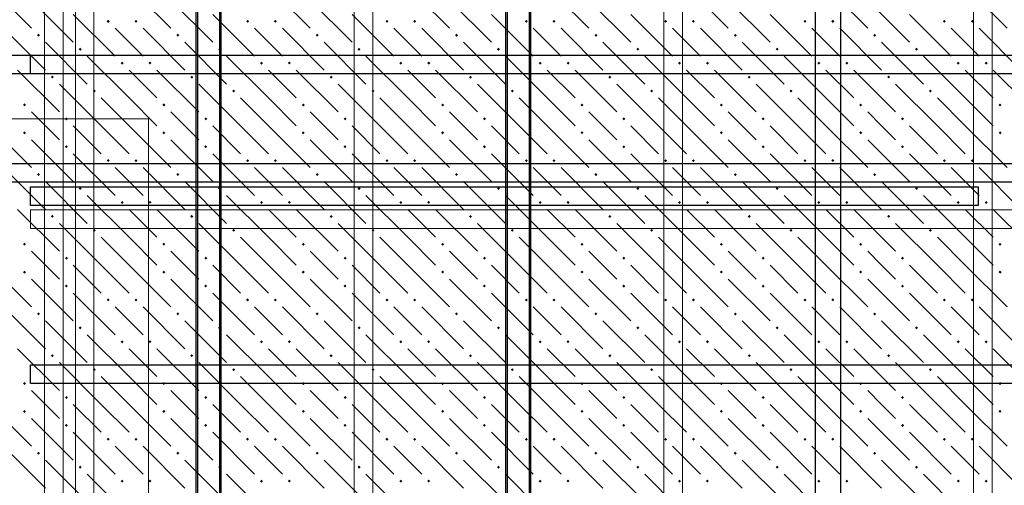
# Model space of a CAD drawing. Header units: millimetres. Extents: x 0 to 42000, y 0 to 29700.
# Tile 24 of 64: x 15308 to 19548, y 12635 to 14641. Entities that reach past the tile are written whole.
import ezdxf

# ---------------------------------------------------------------- set-up
doc = ezdxf.new("R2010")
doc.units = ezdxf.units.MM
for name, color, linetype, lineweight in [('Standard', 7, 'Continuous', 25), ('ДОП Верх по У', 7, 'Continuous', 18), ('ДОП Верх по Х', 7, 'Continuous', 18), ('ЖБ Перекрытие верхний уровень', 7, 'Continuous', 18), ('Обрамление П-обр. равн.', 7, 'Continuous', 25), ('Ребро вкладыша арматура S1', 7, 'Continuous', 25), ('Фоновоя арматура Х1', 7, 'Continuous', 25)]:
    doc.layers.add(name, color=color, linetype=linetype, lineweight=lineweight)

msp = doc.modelspace()

# ---------------------------------------------------------------- hatches: boundary and pattern name
at = {"layer": 'ЖБ Перекрытие верхний уровень', "linetype": 'Continuous', "lineweight": 18, "transparency": 33554687}
for points in [[(15682.8, 14633.5), (15689.3, 14640), (15695.8, 14633.5), (15689.3, 14627)], [(15802.8, 14633.5), (15809.3, 14640), (15815.8, 14633.5), (15809.3, 14627)], [(16282.8, 14633.5), (16289.3, 14640), (16295.8, 14633.5), (16289.3, 14627)], [(16402.8, 14633.5), (16409.3, 14640), (16415.8, 14633.5), (16409.3, 14627)], [(16882.8, 14633.5), (16889.3, 14640), (16895.8, 14633.5), (16889.3, 14627)], [(17002.8, 14633.5), (17009.3, 14640), (17015.8, 14633.5), (17009.3, 14627)], [(17482.8, 14633.5), (17489.3, 14640), (17495.8, 14633.5), (17489.3, 14627)], [(17602.8, 14633.5), (17609.3, 14640), (17615.8, 14633.5), (17609.3, 14627)], [(18082.8, 14633.5), (18089.3, 14640), (18095.8, 14633.5), (18089.3, 14627)], [(18202.8, 14633.5), (18209.3, 14640), (18215.8, 14633.5), (18209.3, 14627)], [(18682.8, 14633.5), (18689.3, 14640), (18695.8, 14633.5), (18689.3, 14627)], [(18802.8, 14633.5), (18809.3, 14640), (18815.8, 14633.5), (18809.3, 14627)], [(19282.8, 14633.5), (19289.3, 14640), (19295.8, 14633.5), (19289.3, 14627)], [(19402.8, 14633.5), (19409.3, 14640), (19415.8, 14633.5), (19409.3, 14627)], [(15382.8, 14573.5), (15389.3, 14580), (15395.8, 14573.5), (15389.3, 14567)], [(15982.8, 14573.5), (15989.3, 14580), (15995.8, 14573.5), (15989.3, 14567)], [(16582.8, 14573.5), (16589.3, 14580), (16595.8, 14573.5), (16589.3, 14567)], [(17182.8, 14573.5), (17189.3, 14580), (17195.8, 14573.5), (17189.3, 14567)], [(17782.8, 14573.5), (17789.3, 14580), (17795.8, 14573.5), (17789.3, 14567)], [(18382.8, 14573.5), (18389.3, 14580), (18395.8, 14573.5), (18389.3, 14567)], [(18982.8, 14573.5), (18989.3, 14580), (18995.8, 14573.5), (18989.3, 14567)], [(15562.8, 14513.5), (15569.3, 14520), (15575.8, 14513.5), (15569.3, 14507)], [(16162.8, 14513.5), (16169.3, 14520), (16175.8, 14513.5), (16169.3, 14507)], [(16762.8, 14513.5), (16769.3, 14520), (16775.8, 14513.5), (16769.3, 14507)], [(17362.8, 14513.5), (17369.3, 14520), (17375.8, 14513.5), (17369.3, 14507)], [(17962.8, 14513.5), (17969.3, 14520), (17975.8, 14513.5), (17969.3, 14507)], [(18562.8, 14513.5), (18569.3, 14520), (18575.8, 14513.5), (18569.3, 14507)], [(19162.8, 14513.5), (19169.3, 14520), (19175.8, 14513.5), (19169.3, 14507)], [(15742.8, 14453.5), (15749.3, 14460), (15755.8, 14453.5), (15749.3, 14447)], [(15862.8, 14453.5), (15869.3, 14460), (15875.8, 14453.5), (15869.3, 14447)], [(16342.8, 14453.5), (16349.3, 14460), (16355.8, 14453.5), (16349.3, 14447)], [(16462.8, 14453.5), (16469.3, 14460), (16475.8, 14453.5), (16469.3, 14447)], [(16942.8, 14453.5), (16949.3, 14460), (16955.8, 14453.5), (16949.3, 14447)], [(17062.8, 14453.5), (17069.3, 14460), (17075.8, 14453.5), (17069.3, 14447)], [(17542.8, 14453.5), (17549.3, 14460), (17555.8, 14453.5), (17549.3, 14447)], [(17662.8, 14453.5), (17669.3, 14460), (17675.8, 14453.5), (17669.3, 14447)], [(18142.8, 14453.5), (18149.3, 14460), (18155.8, 14453.5), (18149.3, 14447)], [(18262.8, 14453.5), (18269.3, 14460), (18275.8, 14453.5), (18269.3, 14447)], [(18742.8, 14453.5), (18749.3, 14460), (18755.8, 14453.5), (18749.3, 14447)], [(18862.8, 14453.5), (18869.3, 14460), (18875.8, 14453.5), (18869.3, 14447)], [(19342.8, 14453.5), (19349.3, 14460), (19355.8, 14453.5), (19349.3, 14447)], [(19462.8, 14453.5), (19469.3, 14460), (19475.8, 14453.5), (19469.3, 14447)], [(15442.8, 14393.5), (15449.3, 14400), (15455.8, 14393.5), (15449.3, 14387)], [(16042.8, 14393.5), (16049.3, 14400), (16055.8, 14393.5), (16049.3, 14387)], [(16642.8, 14393.5), (16649.3, 14400), (16655.8, 14393.5), (16649.3, 14387)], [(17242.8, 14393.5), (17249.3, 14400), (17255.8, 14393.5), (17249.3, 14387)], [(17842.8, 14393.5), (17849.3, 14400), (17855.8, 14393.5), (17849.3, 14387)], [(18442.8, 14393.5), (18449.3, 14400), (18455.8, 14393.5), (18449.3, 14387)], [(19042.8, 14393.5), (19049.3, 14400), (19055.8, 14393.5), (19049.3, 14387)], [(15622.8, 14333.5), (15629.3, 14340), (15635.8, 14333.5), (15629.3, 14327)], [(16222.8, 14333.5), (16229.3, 14340), (16235.8, 14333.5), (16229.3, 14327)], [(16822.8, 14333.5), (16829.3, 14340), (16835.8, 14333.5), (16829.3, 14327)], [(17422.8, 14333.5), (17429.3, 14340), (17435.8, 14333.5), (17429.3, 14327)], [(18022.8, 14333.5), (18029.3, 14340), (18035.8, 14333.5), (18029.3, 14327)], [(18622.8, 14333.5), (18629.3, 14340), (18635.8, 14333.5), (18629.3, 14327)], [(19222.8, 14333.5), (19229.3, 14340), (19235.8, 14333.5), (19229.3, 14327)], [(15322.8, 14273.5), (15329.3, 14280), (15335.8, 14273.5), (15329.3, 14267)], [(15922.8, 14273.5), (15929.3, 14280), (15935.8, 14273.5), (15929.3, 14267)], [(16522.8, 14273.5), (16529.3, 14280), (16535.8, 14273.5), (16529.3, 14267)], [(17122.8, 14273.5), (17129.3, 14280), (17135.8, 14273.5), (17129.3, 14267)], [(17722.8, 14273.5), (17729.3, 14280), (17735.8, 14273.5), (17729.3, 14267)], [(18322.8, 14273.5), (18329.3, 14280), (18335.8, 14273.5), (18329.3, 14267)], [(18922.8, 14273.5), (18929.3, 14280), (18935.8, 14273.5), (18929.3, 14267)], [(19522.8, 14273.5), (19529.3, 14280), (19535.8, 14273.5), (19529.3, 14267)], [(15502.8, 14213.5), (15509.3, 14220), (15515.8, 14213.5), (15509.3, 14207)], [(16102.8, 14213.5), (16109.3, 14220), (16115.8, 14213.5), (16109.3, 14207)], [(16702.8, 14213.5), (16709.3, 14220), (16715.8, 14213.5), (16709.3, 14207)], [(17302.8, 14213.5), (17309.3, 14220), (17315.8, 14213.5), (17309.3, 14207)], [(17902.8, 14213.5), (17909.3, 14220), (17915.8, 14213.5), (17909.3, 14207)], [(18502.8, 14213.5), (18509.3, 14220), (18515.8, 14213.5), (18509.3, 14207)], [(19102.8, 14213.5), (19109.3, 14220), (19115.8, 14213.5), (19109.3, 14207)], [(15322.8, 14153.5), (15329.3, 14160), (15335.8, 14153.5), (15329.3, 14147)], [(15922.8, 14153.5), (15929.3, 14160), (15935.8, 14153.5), (15929.3, 14147)], [(16522.8, 14153.5), (16529.3, 14160), (16535.8, 14153.5), (16529.3, 14147)], [(17122.8, 14153.5), (17129.3, 14160), (17135.8, 14153.5), (17129.3, 14147)], [(17722.8, 14153.5), (17729.3, 14160), (17735.8, 14153.5), (17729.3, 14147)], [(18322.8, 14153.5), (18329.3, 14160), (18335.8, 14153.5), (18329.3, 14147)], [(18922.8, 14153.5), (18929.3, 14160), (18935.8, 14153.5), (18929.3, 14147)], [(19522.8, 14153.5), (19529.3, 14160), (19535.8, 14153.5), (19529.3, 14147)], [(15502.8, 14093.5), (15509.3, 14100), (15515.8, 14093.5), (15509.3, 14087)], [(16102.8, 14093.5), (16109.3, 14100), (16115.8, 14093.5), (16109.3, 14087)], [(16702.8, 14093.5), (16709.3, 14100), (16715.8, 14093.5), (16709.3, 14087)], [(17302.8, 14093.5), (17309.3, 14100), (17315.8, 14093.5), (17309.3, 14087)], [(17902.8, 14093.5), (17909.3, 14100), (17915.8, 14093.5), (17909.3, 14087)], [(18502.8, 14093.5), (18509.3, 14100), (18515.8, 14093.5), (18509.3, 14087)], [(19102.8, 14093.5), (19109.3, 14100), (19115.8, 14093.5), (19109.3, 14087)], [(15682.8, 14033.5), (15689.3, 14040), (15695.8, 14033.5), (15689.3, 14027)], [(15802.8, 14033.5), (15809.3, 14040), (15815.8, 14033.5), (15809.3, 14027)], [(16282.8, 14033.5), (16289.3, 14040), (16295.8, 14033.5), (16289.3, 14027)], [(16402.8, 14033.5), (16409.3, 14040), (16415.8, 14033.5), (16409.3, 14027)], [(16882.8, 14033.5), (16889.3, 14040), (16895.8, 14033.5), (16889.3, 14027)], [(17002.8, 14033.5), (17009.3, 14040), (17015.8, 14033.5), (17009.3, 14027)], [(17482.8, 14033.5), (17489.3, 14040), (17495.8, 14033.5), (17489.3, 14027)], [(17602.8, 14033.5), (17609.3, 14040), (17615.8, 14033.5), (17609.3, 14027)], [(18082.8, 14033.5), (18089.3, 14040), (18095.8, 14033.5), (18089.3, 14027)], [(18202.8, 14033.5), (18209.3, 14040), (18215.8, 14033.5), (18209.3, 14027)], [(18682.8, 14033.5), (18689.3, 14040), (18695.8, 14033.5), (18689.3, 14027)], [(18802.8, 14033.5), (18809.3, 14040), (18815.8, 14033.5), (18809.3, 14027)], [(19282.8, 14033.5), (19289.3, 14040), (19295.8, 14033.5), (19289.3, 14027)], [(19402.8, 14033.5), (19409.3, 14040), (19415.8, 14033.5), (19409.3, 14027)], [(15382.8, 13973.5), (15389.3, 13980), (15395.8, 13973.5), (15389.3, 13967)], [(15982.8, 13973.5), (15989.3, 13980), (15995.8, 13973.5), (15989.3, 13967)], [(16582.8, 13973.5), (16589.3, 13980), (16595.8, 13973.5), (16589.3, 13967)], [(17182.8, 13973.5), (17189.3, 13980), (17195.8, 13973.5), (17189.3, 13967)], [(17782.8, 13973.5), (17789.3, 13980), (17795.8, 13973.5), (17789.3, 13967)], [(18382.8, 13973.5), (18389.3, 13980), (18395.8, 13973.5), (18389.3, 13967)], [(18982.8, 13973.5), (18989.3, 13980), (18995.8, 13973.5), (18989.3, 13967)], [(15562.8, 13913.5), (15569.3, 13920), (15575.8, 13913.5), (15569.3, 13907)], [(16162.8, 13913.5), (16169.3, 13920), (16175.8, 13913.5), (16169.3, 13907)], [(16762.8, 13913.5), (16769.3, 13920), (16775.8, 13913.5), (16769.3, 13907)], [(17362.8, 13913.5), (17369.3, 13920), (17375.8, 13913.5), (17369.3, 13907)], [(17962.8, 13913.5), (17969.3, 13920), (17975.8, 13913.5), (17969.3, 13907)], [(18562.8, 13913.5), (18569.3, 13920), (18575.8, 13913.5), (18569.3, 13907)], [(19162.8, 13913.5), (19169.3, 13920), (19175.8, 13913.5), (19169.3, 13907)], [(15742.8, 13853.5), (15749.3, 13860), (15755.8, 13853.5), (15749.3, 13847)], [(15862.8, 13853.5), (15869.3, 13860), (15875.8, 13853.5), (15869.3, 13847)], [(16342.8, 13853.5), (16349.3, 13860), (16355.8, 13853.5), (16349.3, 13847)], [(16462.8, 13853.5), (16469.3, 13860), (16475.8, 13853.5), (16469.3, 13847)], [(16942.8, 13853.5), (16949.3, 13860), (16955.8, 13853.5), (16949.3, 13847)], [(17062.8, 13853.5), (17069.3, 13860), (17075.8, 13853.5), (17069.3, 13847)], [(17542.8, 13853.5), (17549.3, 13860), (17555.8, 13853.5), (17549.3, 13847)], [(17662.8, 13853.5), (17669.3, 13860), (17675.8, 13853.5), (17669.3, 13847)], [(18142.8, 13853.5), (18149.3, 13860), (18155.8, 13853.5), (18149.3, 13847)], [(18262.8, 13853.5), (18269.3, 13860), (18275.8, 13853.5), (18269.3, 13847)], [(18742.8, 13853.5), (18749.3, 13860), (18755.8, 13853.5), (18749.3, 13847)], [(18862.8, 13853.5), (18869.3, 13860), (18875.8, 13853.5), (18869.3, 13847)], [(19342.8, 13853.5), (19349.3, 13860), (19355.8, 13853.5), (19349.3, 13847)], [(19462.8, 13853.5), (19469.3, 13860), (19475.8, 13853.5), (19469.3, 13847)], [(15442.8, 13793.5), (15449.3, 13800), (15455.8, 13793.5), (15449.3, 13787)], [(16042.8, 13793.5), (16049.3, 13800), (16055.8, 13793.5), (16049.3, 13787)], [(16642.8, 13793.5), (16649.3, 13800), (16655.8, 13793.5), (16649.3, 13787)], [(17242.8, 13793.5), (17249.3, 13800), (17255.8, 13793.5), (17249.3, 13787)], [(17842.8, 13793.5), (17849.3, 13800), (17855.8, 13793.5), (17849.3, 13787)], [(18442.8, 13793.5), (18449.3, 13800), (18455.8, 13793.5), (18449.3, 13787)], [(19042.8, 13793.5), (19049.3, 13800), (19055.8, 13793.5), (19049.3, 13787)], [(15622.8, 13733.5), (15629.3, 13740), (15635.8, 13733.5), (15629.3, 13727)], [(16222.8, 13733.5), (16229.3, 13740), (16235.8, 13733.5), (16229.3, 13727)], [(16822.8, 13733.5), (16829.3, 13740), (16835.8, 13733.5), (16829.3, 13727)], [(17422.8, 13733.5), (17429.3, 13740), (17435.8, 13733.5), (17429.3, 13727)], [(18022.8, 13733.5), (18029.3, 13740), (18035.8, 13733.5), (18029.3, 13727)], [(18622.8, 13733.5), (18629.3, 13740), (18635.8, 13733.5), (18629.3, 13727)], [(19222.8, 13733.5), (19229.3, 13740), (19235.8, 13733.5), (19229.3, 13727)], [(15322.8, 13673.5), (15329.3, 13680), (15335.8, 13673.5), (15329.3, 13667)], [(15922.8, 13673.5), (15929.3, 13680), (15935.8, 13673.5), (15929.3, 13667)], [(16522.8, 13673.5), (16529.3, 13680), (16535.8, 13673.5), (16529.3, 13667)], [(17122.8, 13673.5), (17129.3, 13680), (17135.8, 13673.5), (17129.3, 13667)], [(17722.8, 13673.5), (17729.3, 13680), (17735.8, 13673.5), (17729.3, 13667)], [(18322.8, 13673.5), (18329.3, 13680), (18335.8, 13673.5), (18329.3, 13667)], [(18922.8, 13673.5), (18929.3, 13680), (18935.8, 13673.5), (18929.3, 13667)], [(19522.8, 13673.5), (19529.3, 13680), (19535.8, 13673.5), (19529.3, 13667)], [(15502.8, 13613.5), (15509.3, 13620), (15515.8, 13613.5), (15509.3, 13607)], [(16102.8, 13613.5), (16109.3, 13620), (16115.8, 13613.5), (16109.3, 13607)], [(16702.8, 13613.5), (16709.3, 13620), (16715.8, 13613.5), (16709.3, 13607)], [(17302.8, 13613.5), (17309.3, 13620), (17315.8, 13613.5), (17309.3, 13607)], [(17902.8, 13613.5), (17909.3, 13620), (17915.8, 13613.5), (17909.3, 13607)], [(18502.8, 13613.5), (18509.3, 13620), (18515.8, 13613.5), (18509.3, 13607)], [(19102.8, 13613.5), (19109.3, 13620), (19115.8, 13613.5), (19109.3, 13607)], [(15322.8, 13553.5), (15329.3, 13560), (15335.8, 13553.5), (15329.3, 13547)], [(15922.8, 13553.5), (15929.3, 13560), (15935.8, 13553.5), (15929.3, 13547)], [(16522.8, 13553.5), (16529.3, 13560), (16535.8, 13553.5), (16529.3, 13547)], [(17122.8, 13553.5), (17129.3, 13560), (17135.8, 13553.5), (17129.3, 13547)], [(17722.8, 13553.5), (17729.3, 13560), (17735.8, 13553.5), (17729.3, 13547)], [(18322.8, 13553.5), (18329.3, 13560), (18335.8, 13553.5), (18329.3, 13547)], [(18922.8, 13553.5), (18929.3, 13560), (18935.8, 13553.5), (18929.3, 13547)], [(19522.8, 13553.5), (19529.3, 13560), (19535.8, 13553.5), (19529.3, 13547)], [(15502.8, 13493.5), (15509.3, 13500), (15515.8, 13493.5), (15509.3, 13487)], [(16102.8, 13493.5), (16109.3, 13500), (16115.8, 13493.5), (16109.3, 13487)], [(16702.8, 13493.5), (16709.3, 13500), (16715.8, 13493.5), (16709.3, 13487)], [(17302.8, 13493.5), (17309.3, 13500), (17315.8, 13493.5), (17309.3, 13487)], [(17902.8, 13493.5), (17909.3, 13500), (17915.8, 13493.5), (17909.3, 13487)], [(18502.8, 13493.5), (18509.3, 13500), (18515.8, 13493.5), (18509.3, 13487)], [(19102.8, 13493.5), (19109.3, 13500), (19115.8, 13493.5), (19109.3, 13487)], [(15682.8, 13433.5), (15689.3, 13440), (15695.8, 13433.5), (15689.3, 13427)], [(15802.8, 13433.5), (15809.3, 13440), (15815.8, 13433.5), (15809.3, 13427)], [(16282.8, 13433.5), (16289.3, 13440), (16295.8, 13433.5), (16289.3, 13427)], [(16402.8, 13433.5), (16409.3, 13440), (16415.8, 13433.5), (16409.3, 13427)], [(16882.8, 13433.5), (16889.3, 13440), (16895.8, 13433.5), (16889.3, 13427)], [(17002.8, 13433.5), (17009.3, 13440), (17015.8, 13433.5), (17009.3, 13427)], [(17482.8, 13433.5), (17489.3, 13440), (17495.8, 13433.5), (17489.3, 13427)], [(17602.8, 13433.5), (17609.3, 13440), (17615.8, 13433.5), (17609.3, 13427)], [(18082.8, 13433.5), (18089.3, 13440), (18095.8, 13433.5), (18089.3, 13427)], [(18202.8, 13433.5), (18209.3, 13440), (18215.8, 13433.5), (18209.3, 13427)], [(18682.8, 13433.5), (18689.3, 13440), (18695.8, 13433.5), (18689.3, 13427)], [(18802.8, 13433.5), (18809.3, 13440), (18815.8, 13433.5), (18809.3, 13427)], [(19282.8, 13433.5), (19289.3, 13440), (19295.8, 13433.5), (19289.3, 13427)], [(19402.8, 13433.5), (19409.3, 13440), (19415.8, 13433.5), (19409.3, 13427)], [(15382.8, 13373.5), (15389.3, 13380), (15395.8, 13373.5), (15389.3, 13367)], [(15982.8, 13373.5), (15989.3, 13380), (15995.8, 13373.5), (15989.3, 13367)], [(16582.8, 13373.5), (16589.3, 13380), (16595.8, 13373.5), (16589.3, 13367)], [(17182.8, 13373.5), (17189.3, 13380), (17195.8, 13373.5), (17189.3, 13367)], [(17782.8, 13373.5), (17789.3, 13380), (17795.8, 13373.5), (17789.3, 13367)], [(18382.8, 13373.5), (18389.3, 13380), (18395.8, 13373.5), (18389.3, 13367)], [(18982.8, 13373.5), (18989.3, 13380), (18995.8, 13373.5), (18989.3, 13367)], [(15562.8, 13313.5), (15569.3, 13320), (15575.8, 13313.5), (15569.3, 13307)], [(16162.8, 13313.5), (16169.3, 13320), (16175.8, 13313.5), (16169.3, 13307)], [(16762.8, 13313.5), (16769.3, 13320), (16775.8, 13313.5), (16769.3, 13307)], [(17362.8, 13313.5), (17369.3, 13320), (17375.8, 13313.5), (17369.3, 13307)], [(17962.8, 13313.5), (17969.3, 13320), (17975.8, 13313.5), (17969.3, 13307)], [(18562.8, 13313.5), (18569.3, 13320), (18575.8, 13313.5), (18569.3, 13307)], [(19162.8, 13313.5), (19169.3, 13320), (19175.8, 13313.5), (19169.3, 13307)], [(15742.8, 13253.5), (15749.3, 13260), (15755.8, 13253.5), (15749.3, 13247)], [(15862.8, 13253.5), (15869.3, 13260), (15875.8, 13253.5), (15869.3, 13247)], [(16342.8, 13253.5), (16349.3, 13260), (16355.8, 13253.5), (16349.3, 13247)], [(16462.8, 13253.5), (16469.3, 13260), (16475.8, 13253.5), (16469.3, 13247)], [(16942.8, 13253.5), (16949.3, 13260), (16955.8, 13253.5), (16949.3, 13247)], [(17062.8, 13253.5), (17069.3, 13260), (17075.8, 13253.5), (17069.3, 13247)], [(17542.8, 13253.5), (17549.3, 13260), (17555.8, 13253.5), (17549.3, 13247)], [(17662.8, 13253.5), (17669.3, 13260), (17675.8, 13253.5), (17669.3, 13247)], [(18142.8, 13253.5), (18149.3, 13260), (18155.8, 13253.5), (18149.3, 13247)], [(18262.8, 13253.5), (18269.3, 13260), (18275.8, 13253.5), (18269.3, 13247)], [(18742.8, 13253.5), (18749.3, 13260), (18755.8, 13253.5), (18749.3, 13247)], [(18862.8, 13253.5), (18869.3, 13260), (18875.8, 13253.5), (18869.3, 13247)], [(19342.8, 13253.5), (19349.3, 13260), (19355.8, 13253.5), (19349.3, 13247)], [(19462.8, 13253.5), (19469.3, 13260), (19475.8, 13253.5), (19469.3, 13247)], [(15442.8, 13193.5), (15449.3, 13200), (15455.8, 13193.5), (15449.3, 13187)], [(16042.8, 13193.5), (16049.3, 13200), (16055.8, 13193.5), (16049.3, 13187)], [(16642.8, 13193.5), (16649.3, 13200), (16655.8, 13193.5), (16649.3, 13187)], [(17242.8, 13193.5), (17249.3, 13200), (17255.8, 13193.5), (17249.3, 13187)], [(17842.8, 13193.5), (17849.3, 13200), (17855.8, 13193.5), (17849.3, 13187)], [(18442.8, 13193.5), (18449.3, 13200), (18455.8, 13193.5), (18449.3, 13187)], [(19042.8, 13193.5), (19049.3, 13200), (19055.8, 13193.5), (19049.3, 13187)], [(15622.8, 13133.5), (15629.3, 13140), (15635.8, 13133.5), (15629.3, 13127)], [(16222.8, 13133.5), (16229.3, 13140), (16235.8, 13133.5), (16229.3, 13127)], [(16822.8, 13133.5), (16829.3, 13140), (16835.8, 13133.5), (16829.3, 13127)], [(17422.8, 13133.5), (17429.3, 13140), (17435.8, 13133.5), (17429.3, 13127)], [(18022.8, 13133.5), (18029.3, 13140), (18035.8, 13133.5), (18029.3, 13127)], [(18622.8, 13133.5), (18629.3, 13140), (18635.8, 13133.5), (18629.3, 13127)], [(19222.8, 13133.5), (19229.3, 13140), (19235.8, 13133.5), (19229.3, 13127)], [(15322.8, 13073.5), (15329.3, 13080), (15335.8, 13073.5), (15329.3, 13067)], [(15922.8, 13073.5), (15929.3, 13080), (15935.8, 13073.5), (15929.3, 13067)], [(16522.8, 13073.5), (16529.3, 13080), (16535.8, 13073.5), (16529.3, 13067)], [(17122.8, 13073.5), (17129.3, 13080), (17135.8, 13073.5), (17129.3, 13067)], [(17722.8, 13073.5), (17729.3, 13080), (17735.8, 13073.5), (17729.3, 13067)], [(18322.8, 13073.5), (18329.3, 13080), (18335.8, 13073.5), (18329.3, 13067)], [(18922.8, 13073.5), (18929.3, 13080), (18935.8, 13073.5), (18929.3, 13067)], [(19522.8, 13073.5), (19529.3, 13080), (19535.8, 13073.5), (19529.3, 13067)], [(15502.8, 13013.5), (15509.3, 13020), (15515.8, 13013.5), (15509.3, 13007)], [(16102.8, 13013.5), (16109.3, 13020), (16115.8, 13013.5), (16109.3, 13007)], [(16702.8, 13013.5), (16709.3, 13020), (16715.8, 13013.5), (16709.3, 13007)], [(17302.8, 13013.5), (17309.3, 13020), (17315.8, 13013.5), (17309.3, 13007)], [(17902.8, 13013.5), (17909.3, 13020), (17915.8, 13013.5), (17909.3, 13007)], [(18502.8, 13013.5), (18509.3, 13020), (18515.8, 13013.5), (18509.3, 13007)], [(19102.8, 13013.5), (19109.3, 13020), (19115.8, 13013.5), (19109.3, 13007)], [(15322.8, 12953.5), (15329.3, 12960), (15335.8, 12953.5), (15329.3, 12947)], [(15922.8, 12953.5), (15929.3, 12960), (15935.8, 12953.5), (15929.3, 12947)], [(16522.8, 12953.5), (16529.3, 12960), (16535.8, 12953.5), (16529.3, 12947)], [(17122.8, 12953.5), (17129.3, 12960), (17135.8, 12953.5), (17129.3, 12947)], [(17722.8, 12953.5), (17729.3, 12960), (17735.8, 12953.5), (17729.3, 12947)], [(18322.8, 12953.5), (18329.3, 12960), (18335.8, 12953.5), (18329.3, 12947)], [(18922.8, 12953.5), (18929.3, 12960), (18935.8, 12953.5), (18929.3, 12947)], [(19522.8, 12953.5), (19529.3, 12960), (19535.8, 12953.5), (19529.3, 12947)], [(15502.8, 12893.5), (15509.3, 12900), (15515.8, 12893.5), (15509.3, 12887)], [(16102.8, 12893.5), (16109.3, 12900), (16115.8, 12893.5), (16109.3, 12887)], [(16702.8, 12893.5), (16709.3, 12900), (16715.8, 12893.5), (16709.3, 12887)], [(17302.8, 12893.5), (17309.3, 12900), (17315.8, 12893.5), (17309.3, 12887)], [(17902.8, 12893.5), (17909.3, 12900), (17915.8, 12893.5), (17909.3, 12887)], [(18502.8, 12893.5), (18509.3, 12900), (18515.8, 12893.5), (18509.3, 12887)], [(19102.8, 12893.5), (19109.3, 12900), (19115.8, 12893.5), (19109.3, 12887)], [(15682.8, 12833.5), (15689.3, 12840), (15695.8, 12833.5), (15689.3, 12827)], [(15802.8, 12833.5), (15809.3, 12840), (15815.8, 12833.5), (15809.3, 12827)], [(16282.8, 12833.5), (16289.3, 12840), (16295.8, 12833.5), (16289.3, 12827)], [(16402.8, 12833.5), (16409.3, 12840), (16415.8, 12833.5), (16409.3, 12827)], [(16882.8, 12833.5), (16889.3, 12840), (16895.8, 12833.5), (16889.3, 12827)], [(17002.8, 12833.5), (17009.3, 12840), (17015.8, 12833.5), (17009.3, 12827)], [(17482.8, 12833.5), (17489.3, 12840), (17495.8, 12833.5), (17489.3, 12827)], [(17602.8, 12833.5), (17609.3, 12840), (17615.8, 12833.5), (17609.3, 12827)], [(18082.8, 12833.5), (18089.3, 12840), (18095.8, 12833.5), (18089.3, 12827)], [(18202.8, 12833.5), (18209.3, 12840), (18215.8, 12833.5), (18209.3, 12827)], [(18682.8, 12833.5), (18689.3, 12840), (18695.8, 12833.5), (18689.3, 12827)], [(18802.8, 12833.5), (18809.3, 12840), (18815.8, 12833.5), (18809.3, 12827)], [(19282.8, 12833.5), (19289.3, 12840), (19295.8, 12833.5), (19289.3, 12827)], [(19402.8, 12833.5), (19409.3, 12840), (19415.8, 12833.5), (19409.3, 12827)], [(15382.8, 12773.5), (15389.3, 12780), (15395.8, 12773.5), (15389.3, 12767)], [(15982.8, 12773.5), (15989.3, 12780), (15995.8, 12773.5), (15989.3, 12767)], [(16582.8, 12773.5), (16589.3, 12780), (16595.8, 12773.5), (16589.3, 12767)], [(17182.8, 12773.5), (17189.3, 12780), (17195.8, 12773.5), (17189.3, 12767)], [(17782.8, 12773.5), (17789.3, 12780), (17795.8, 12773.5), (17789.3, 12767)], [(18382.8, 12773.5), (18389.3, 12780), (18395.8, 12773.5), (18389.3, 12767)], [(18982.8, 12773.5), (18989.3, 12780), (18995.8, 12773.5), (18989.3, 12767)], [(15562.8, 12713.5), (15569.3, 12720), (15575.8, 12713.5), (15569.3, 12707)], [(16162.8, 12713.5), (16169.3, 12720), (16175.8, 12713.5), (16169.3, 12707)], [(16762.8, 12713.5), (16769.3, 12720), (16775.8, 12713.5), (16769.3, 12707)], [(17362.8, 12713.5), (17369.3, 12720), (17375.8, 12713.5), (17369.3, 12707)], [(17962.8, 12713.5), (17969.3, 12720), (17975.8, 12713.5), (17969.3, 12707)], [(18562.8, 12713.5), (18569.3, 12720), (18575.8, 12713.5), (18569.3, 12707)], [(19162.8, 12713.5), (19169.3, 12720), (19175.8, 12713.5), (19169.3, 12707)], [(15742.8, 12653.5), (15749.3, 12660), (15755.8, 12653.5), (15749.3, 12647)], [(15862.8, 12653.5), (15869.3, 12660), (15875.8, 12653.5), (15869.3, 12647)], [(16342.8, 12653.5), (16349.3, 12660), (16355.8, 12653.5), (16349.3, 12647)], [(16462.8, 12653.5), (16469.3, 12660), (16475.8, 12653.5), (16469.3, 12647)], [(16942.8, 12653.5), (16949.3, 12660), (16955.8, 12653.5), (16949.3, 12647)], [(17062.8, 12653.5), (17069.3, 12660), (17075.8, 12653.5), (17069.3, 12647)], [(17542.8, 12653.5), (17549.3, 12660), (17555.8, 12653.5), (17549.3, 12647)], [(17662.8, 12653.5), (17669.3, 12660), (17675.8, 12653.5), (17669.3, 12647)], [(18142.8, 12653.5), (18149.3, 12660), (18155.8, 12653.5), (18149.3, 12647)], [(18262.8, 12653.5), (18269.3, 12660), (18275.8, 12653.5), (18269.3, 12647)], [(18742.8, 12653.5), (18749.3, 12660), (18755.8, 12653.5), (18749.3, 12647)], [(18862.8, 12653.5), (18869.3, 12660), (18875.8, 12653.5), (18869.3, 12647)], [(19342.8, 12653.5), (19349.3, 12660), (19355.8, 12653.5), (19349.3, 12647)], [(19462.8, 12653.5), (19469.3, 12660), (19475.8, 12653.5), (19469.3, 12647)]]:
    msp.add_hatch(color=7, dxfattribs=at).paths.add_polyline_path(points, flags=16)

# ---------------------------------------------------------------- linework, layer by layer
at = {"color": 7, "linetype": 'Continuous', "lineweight": 25, "transparency": 33554687}
for points in [[(16168.2, 26793.3), (16168.2, 11914.3), (16074.9, 11914.3), (16074.9, 26793.3), (16168.2, 26793.3)], [(17501.6, 26793.3), (17501.6, 11914.3), (17408.2, 11914.3), (17408.2, 26793.3), (17501.6, 26793.3)]]:
    msp.add_lwpolyline(points, dxfattribs=at)
at = {"layer": 'Standard', "color": 7, "linetype": 'Continuous', "lineweight": 13, "transparency": 33554687}
msp.add_lwpolyline([(15021.6, 14214.3), (15863.3, 14214.3), (15863.3, 10681), (13795.6, 10681)], dxfattribs=at)
at = {"layer": 'ДОП Верх по У', "color": 7, "linetype": 'Continuous', "lineweight": 25, "transparency": 33554687}
for points in [[(16174.9, 23381), (16174.9, 11460.1), (16068.2, 11460.1), (16068.2, 23381), (16174.9, 23381)], [(17508.2, 23381), (17508.2, 11460.1), (17401.6, 11460.1), (17401.6, 23381), (17508.2, 23381)], [(18841.6, 23381), (18841.6, 11460.1), (18734.9, 11460.1), (18734.9, 23381), (18841.6, 23381)]]:
    msp.add_lwpolyline(points, dxfattribs=at)
at = {"layer": 'ДОП Верх по Х', "color": 7, "linetype": 'Continuous', "lineweight": 25, "transparency": 33554687}
for points in [[(22561.6, 14407.7), (15354.9, 14407.7), (15354.9, 14487.7), (22561.6, 14487.7), (22561.6, 14407.7)], [(22561.6, 13074.4), (15354.9, 13074.4), (15354.9, 13154.3), (22561.6, 13154.3), (22561.6, 13074.4)]]:
    msp.add_lwpolyline(points, dxfattribs=at)
at = {"layer": 'ЖБ Перекрытие верхний уровень', "color": 9, "linetype": 'Continuous', "lineweight": 18, "true_color": 0xc7c7c7, "transparency": 33554687}
for p, q in [((15779.3, 14783.5), (15959.3, 14603.5)), ((16379.3, 14783.5), (16559.3, 14603.5)), ((16979.3, 14783.5), (17159.3, 14603.5)), ((17579.3, 14783.5), (17759.3, 14603.5)), ((18179.3, 14783.5), (18359.3, 14603.5)), ((18779.3, 14783.5), (18959.3, 14603.5)), ((19379.3, 14783.5), (19559.3, 14603.5)), ((15359.3, 14723.5), (15539.3, 14543.5)), ((15959.3, 14723.5), (16139.3, 14543.5)), ((16559.3, 14723.5), (16739.3, 14543.5)), ((17159.3, 14723.5), (17339.3, 14543.5)), ((17759.3, 14723.5), (17939.3, 14543.5)), ((18359.3, 14723.5), (18539.3, 14543.5)), ((18959.3, 14723.5), (19139.3, 14543.5)), ((15539.3, 14663.5), (15719.3, 14483.5)), ((16139.3, 14663.5), (16319.3, 14483.5)), ((16739.3, 14663.5), (16919.3, 14483.5)), ((17339.3, 14663.5), (17519.3, 14483.5)), ((17939.3, 14663.5), (18119.3, 14483.5)), ((18539.3, 14663.5), (18719.3, 14483.5)), ((19139.3, 14663.5), (19319.3, 14483.5)), ((15239.3, 14603.5), (15419.3, 14423.5)), ((15779.3, 14543.5), (15719.3, 14603.5)), ((15839.3, 14603.5), (16019.3, 14423.5)), ((16379.3, 14543.5), (16319.3, 14603.5)), ((16439.3, 14603.5), (16619.3, 14423.5)), ((16979.3, 14543.5), (16919.3, 14603.5)), ((17039.3, 14603.5), (17219.3, 14423.5)), ((17579.3, 14543.5), (17519.3, 14603.5)), ((17639.3, 14603.5), (17819.3, 14423.5)), ((18179.3, 14543.5), (18119.3, 14603.5)), ((18239.3, 14603.5), (18419.3, 14423.5)), ((18779.3, 14543.5), (18719.3, 14603.5)), ((18839.3, 14603.5), (19019.3, 14423.5)), ((19379.3, 14543.5), (19319.3, 14603.5)), ((19439.3, 14603.5), (19619.3, 14423.5)), ((15419.3, 14543.5), (15599.3, 14363.5)), ((15839.3, 14483.5), (15779.3, 14543.5)), ((16019.3, 14543.5), (16199.3, 14363.5)), ((16439.3, 14483.5), (16379.3, 14543.5)), ((16619.3, 14543.5), (16799.3, 14363.5)), ((17039.3, 14483.5), (16979.3, 14543.5)), ((17219.3, 14543.5), (17399.3, 14363.5)), ((17639.3, 14483.5), (17579.3, 14543.5)), ((17819.3, 14543.5), (17999.3, 14363.5)), ((18239.3, 14483.5), (18179.3, 14543.5)), ((18419.3, 14543.5), (18599.3, 14363.5)), ((18839.3, 14483.5), (18779.3, 14543.5)), ((19019.3, 14543.5), (19199.3, 14363.5)), ((19439.3, 14483.5), (19379.3, 14543.5)), ((15779.3, 14303.5), (15599.3, 14483.5)), ((16379.3, 14303.5), (16199.3, 14483.5)), ((16979.3, 14303.5), (16799.3, 14483.5)), ((17579.3, 14303.5), (17399.3, 14483.5)), ((18179.3, 14303.5), (17999.3, 14483.5)), ((18779.3, 14303.5), (18599.3, 14483.5)), ((19379.3, 14303.5), (19199.3, 14483.5)), ((15299.3, 14423.5), (15479.3, 14243.5)), ((15779.3, 14423.5), (15899.3, 14303.5)), ((15899.3, 14423.5), (16079.3, 14243.5)), ((16379.3, 14423.5), (16499.3, 14303.5)), ((16499.3, 14423.5), (16679.3, 14243.5)), ((16979.3, 14423.5), (17099.3, 14303.5)), ((17099.3, 14423.5), (17279.3, 14243.5)), ((17579.3, 14423.5), (17699.3, 14303.5)), ((17699.3, 14423.5), (17879.3, 14243.5)), ((18179.3, 14423.5), (18299.3, 14303.5)), ((18299.3, 14423.5), (18479.3, 14243.5)), ((18779.3, 14423.5), (18899.3, 14303.5)), ((18899.3, 14423.5), (19079.3, 14243.5)), ((19379.3, 14423.5), (19499.3, 14303.5)), ((19499.3, 14423.5), (19679.3, 14243.5)), ((15659.3, 14183.5), (15479.3, 14363.5)), ((16259.3, 14183.5), (16079.3, 14363.5)), ((16859.3, 14183.5), (16679.3, 14363.5)), ((17459.3, 14183.5), (17279.3, 14363.5)), ((18059.3, 14183.5), (17879.3, 14363.5)), ((18659.3, 14183.5), (18479.3, 14363.5)), ((19259.3, 14183.5), (19079.3, 14363.5)), ((15659.3, 14303.5), (15779.3, 14183.5)), ((15779.3, 14303.5), (15899.3, 14183.5)), ((16259.3, 14303.5), (16379.3, 14183.5)), ((16379.3, 14303.5), (16499.3, 14183.5)), ((16859.3, 14303.5), (16979.3, 14183.5)), ((16979.3, 14303.5), (17099.3, 14183.5)), ((17459.3, 14303.5), (17579.3, 14183.5)), ((17579.3, 14303.5), (17699.3, 14183.5)), ((18059.3, 14303.5), (18179.3, 14183.5)), ((18179.3, 14303.5), (18299.3, 14183.5)), ((18659.3, 14303.5), (18779.3, 14183.5)), ((18779.3, 14303.5), (18899.3, 14183.5)), ((19259.3, 14303.5), (19379.3, 14183.5)), ((19379.3, 14303.5), (19499.3, 14183.5)), ((15419.3, 14183.5), (15359.3, 14243.5)), ((16019.3, 14183.5), (15959.3, 14243.5)), ((16619.3, 14183.5), (16559.3, 14243.5)), ((17219.3, 14183.5), (17159.3, 14243.5)), ((17819.3, 14183.5), (17759.3, 14243.5)), ((18419.3, 14183.5), (18359.3, 14243.5)), ((19019.3, 14183.5), (18959.3, 14243.5)), ((15179.3, 14183.5), (15359.3, 14003.5)), ((15479.3, 14123.5), (15419.3, 14183.5)), ((15539.3, 14183.5), (15659.3, 14063.5)), ((15659.3, 14183.5), (15779.3, 14063.5)), ((15779.3, 14183.5), (15959.3, 14003.5)), ((16079.3, 14123.5), (16019.3, 14183.5)), ((16139.3, 14183.5), (16259.3, 14063.5)), ((16259.3, 14183.5), (16379.3, 14063.5)), ((16379.3, 14183.5), (16559.3, 14003.5)), ((16679.3, 14123.5), (16619.3, 14183.5)), ((16739.3, 14183.5), (16859.3, 14063.5)), ((16859.3, 14183.5), (16979.3, 14063.5)), ((16979.3, 14183.5), (17159.3, 14003.5)), ((17279.3, 14123.5), (17219.3, 14183.5)), ((17339.3, 14183.5), (17459.3, 14063.5)), ((17459.3, 14183.5), (17579.3, 14063.5)), ((17579.3, 14183.5), (17759.3, 14003.5)), ((17879.3, 14123.5), (17819.3, 14183.5)), ((17939.3, 14183.5), (18059.3, 14063.5)), ((18059.3, 14183.5), (18179.3, 14063.5)), ((18179.3, 14183.5), (18359.3, 14003.5)), ((18479.3, 14123.5), (18419.3, 14183.5)), ((18539.3, 14183.5), (18659.3, 14063.5)), ((18659.3, 14183.5), (18779.3, 14063.5)), ((18779.3, 14183.5), (18959.3, 14003.5)), ((19079.3, 14123.5), (19019.3, 14183.5)), ((19139.3, 14183.5), (19259.3, 14063.5)), ((19259.3, 14183.5), (19379.3, 14063.5)), ((19379.3, 14183.5), (19559.3, 14003.5)), ((15359.3, 14123.5), (15539.3, 13943.5)), ((15959.3, 14123.5), (16139.3, 13943.5)), ((16559.3, 14123.5), (16739.3, 13943.5)), ((17159.3, 14123.5), (17339.3, 13943.5)), ((17759.3, 14123.5), (17939.3, 13943.5)), ((18359.3, 14123.5), (18539.3, 13943.5)), ((18959.3, 14123.5), (19139.3, 13943.5)), ((15539.3, 14063.5), (15719.3, 13883.5)), ((16139.3, 14063.5), (16319.3, 13883.5)), ((16739.3, 14063.5), (16919.3, 13883.5)), ((17339.3, 14063.5), (17519.3, 13883.5)), ((17939.3, 14063.5), (18119.3, 13883.5)), ((18539.3, 14063.5), (18719.3, 13883.5)), ((19139.3, 14063.5), (19319.3, 13883.5)), ((15239.3, 14003.5), (15419.3, 13823.5)), ((15779.3, 13943.5), (15719.3, 14003.5)), ((15839.3, 14003.5), (16019.3, 13823.5)), ((16379.3, 13943.5), (16319.3, 14003.5)), ((16439.3, 14003.5), (16619.3, 13823.5)), ((16979.3, 13943.5), (16919.3, 14003.5)), ((17039.3, 14003.5), (17219.3, 13823.5)), ((17579.3, 13943.5), (17519.3, 14003.5)), ((17639.3, 14003.5), (17819.3, 13823.5)), ((18179.3, 13943.5), (18119.3, 14003.5)), ((18239.3, 14003.5), (18419.3, 13823.5)), ((18779.3, 13943.5), (18719.3, 14003.5)), ((18839.3, 14003.5), (19019.3, 13823.5)), ((19379.3, 13943.5), (19319.3, 14003.5)), ((19439.3, 14003.5), (19619.3, 13823.5)), ((15419.3, 13943.5), (15599.3, 13763.5)), ((15839.3, 13883.5), (15779.3, 13943.5)), ((16019.3, 13943.5), (16199.3, 13763.5)), ((16439.3, 13883.5), (16379.3, 13943.5)), ((16619.3, 13943.5), (16799.3, 13763.5)), ((17039.3, 13883.5), (16979.3, 13943.5)), ((17219.3, 13943.5), (17399.3, 13763.5)), ((17639.3, 13883.5), (17579.3, 13943.5)), ((17819.3, 13943.5), (17999.3, 13763.5)), ((18239.3, 13883.5), (18179.3, 13943.5)), ((18419.3, 13943.5), (18599.3, 13763.5)), ((18839.3, 13883.5), (18779.3, 13943.5)), ((19019.3, 13943.5), (19199.3, 13763.5)), ((19439.3, 13883.5), (19379.3, 13943.5)), ((15779.3, 13703.5), (15599.3, 13883.5)), ((16379.3, 13703.5), (16199.3, 13883.5)), ((16979.3, 13703.5), (16799.3, 13883.5)), ((17579.3, 13703.5), (17399.3, 13883.5)), ((18179.3, 13703.5), (17999.3, 13883.5)), ((18779.3, 13703.5), (18599.3, 13883.5)), ((19379.3, 13703.5), (19199.3, 13883.5)), ((15299.3, 13823.5), (15479.3, 13643.5)), ((15779.3, 13823.5), (15899.3, 13703.5)), ((15899.3, 13823.5), (16079.3, 13643.5)), ((16379.3, 13823.5), (16499.3, 13703.5)), ((16499.3, 13823.5), (16679.3, 13643.5)), ((16979.3, 13823.5), (17099.3, 13703.5)), ((17099.3, 13823.5), (17279.3, 13643.5)), ((17579.3, 13823.5), (17699.3, 13703.5)), ((17699.3, 13823.5), (17879.3, 13643.5)), ((18179.3, 13823.5), (18299.3, 13703.5)), ((18299.3, 13823.5), (18479.3, 13643.5)), ((18779.3, 13823.5), (18899.3, 13703.5)), ((18899.3, 13823.5), (19079.3, 13643.5)), ((19379.3, 13823.5), (19499.3, 13703.5)), ((19499.3, 13823.5), (19679.3, 13643.5)), ((15659.3, 13583.5), (15479.3, 13763.5)), ((16259.3, 13583.5), (16079.3, 13763.5)), ((16859.3, 13583.5), (16679.3, 13763.5)), ((17459.3, 13583.5), (17279.3, 13763.5)), ((18059.3, 13583.5), (17879.3, 13763.5)), ((18659.3, 13583.5), (18479.3, 13763.5)), ((19259.3, 13583.5), (19079.3, 13763.5)), ((15659.3, 13703.5), (15779.3, 13583.5)), ((15779.3, 13703.5), (15899.3, 13583.5)), ((16259.3, 13703.5), (16379.3, 13583.5)), ((16379.3, 13703.5), (16499.3, 13583.5)), ((16859.3, 13703.5), (16979.3, 13583.5)), ((16979.3, 13703.5), (17099.3, 13583.5)), ((17459.3, 13703.5), (17579.3, 13583.5)), ((17579.3, 13703.5), (17699.3, 13583.5)), ((18059.3, 13703.5), (18179.3, 13583.5)), ((18179.3, 13703.5), (18299.3, 13583.5)), ((18659.3, 13703.5), (18779.3, 13583.5)), ((18779.3, 13703.5), (18899.3, 13583.5)), ((19259.3, 13703.5), (19379.3, 13583.5)), ((19379.3, 13703.5), (19499.3, 13583.5)), ((15419.3, 13583.5), (15359.3, 13643.5)), ((16019.3, 13583.5), (15959.3, 13643.5)), ((16619.3, 13583.5), (16559.3, 13643.5)), ((17219.3, 13583.5), (17159.3, 13643.5)), ((17819.3, 13583.5), (17759.3, 13643.5)), ((18419.3, 13583.5), (18359.3, 13643.5)), ((19019.3, 13583.5), (18959.3, 13643.5)), ((15188.2, 13574.6), (15359.3, 13403.5)), ((15479.3, 13523.5), (15419.3, 13583.5)), ((15539.3, 13583.5), (15659.3, 13463.5)), ((15659.3, 13583.5), (15779.3, 13463.5)), ((15779.3, 13583.5), (15959.3, 13403.5)), ((16079.3, 13523.5), (16019.3, 13583.5)), ((16139.3, 13583.5), (16259.3, 13463.5)), ((16259.3, 13583.5), (16379.3, 13463.5)), ((16379.3, 13583.5), (16559.3, 13403.5)), ((16679.3, 13523.5), (16619.3, 13583.5)), ((16739.3, 13583.5), (16859.3, 13463.5)), ((16859.3, 13583.5), (16979.3, 13463.5)), ((16979.3, 13583.5), (17159.3, 13403.5)), ((17279.3, 13523.5), (17219.3, 13583.5)), ((17339.3, 13583.5), (17459.3, 13463.5)), ((17459.3, 13583.5), (17579.3, 13463.5)), ((17579.3, 13583.5), (17759.3, 13403.5)), ((17879.3, 13523.5), (17819.3, 13583.5)), ((17939.3, 13583.5), (18059.3, 13463.5)), ((18059.3, 13583.5), (18179.3, 13463.5)), ((18179.3, 13583.5), (18359.3, 13403.5)), ((18479.3, 13523.5), (18419.3, 13583.5)), ((18539.3, 13583.5), (18659.3, 13463.5)), ((18659.3, 13583.5), (18779.3, 13463.5)), ((18779.3, 13583.5), (18959.3, 13403.5)), ((19079.3, 13523.5), (19019.3, 13583.5)), ((19139.3, 13583.5), (19259.3, 13463.5)), ((19259.3, 13583.5), (19379.3, 13463.5)), ((19379.3, 13583.5), (19559.3, 13403.5)), ((15359.3, 13523.5), (15539.3, 13343.5)), ((15959.3, 13523.5), (16139.3, 13343.5)), ((16559.3, 13523.5), (16739.3, 13343.5)), ((17159.3, 13523.5), (17339.3, 13343.5)), ((17759.3, 13523.5), (17939.3, 13343.5)), ((18359.3, 13523.5), (18539.3, 13343.5)), ((18959.3, 13523.5), (19139.3, 13343.5)), ((15539.3, 13463.5), (15719.3, 13283.5)), ((16139.3, 13463.5), (16319.3, 13283.5)), ((16739.3, 13463.5), (16919.3, 13283.5)), ((17339.3, 13463.5), (17519.3, 13283.5)), ((17939.3, 13463.5), (18119.3, 13283.5)), ((18539.3, 13463.5), (18719.3, 13283.5)), ((19139.3, 13463.5), (19319.3, 13283.5)), ((15239.3, 13403.5), (15419.3, 13223.5)), ((15779.3, 13343.5), (15719.3, 13403.5)), ((15839.3, 13403.5), (16019.3, 13223.5)), ((16379.3, 13343.5), (16319.3, 13403.5)), ((16439.3, 13403.5), (16619.3, 13223.5)), ((16979.3, 13343.5), (16919.3, 13403.5)), ((17039.3, 13403.5), (17219.3, 13223.5)), ((17579.3, 13343.5), (17519.3, 13403.5)), ((17639.3, 13403.5), (17819.3, 13223.5)), ((18179.3, 13343.5), (18119.3, 13403.5)), ((18239.3, 13403.5), (18419.3, 13223.5)), ((18779.3, 13343.5), (18719.3, 13403.5)), ((18839.3, 13403.5), (19019.3, 13223.5)), ((19379.3, 13343.5), (19319.3, 13403.5)), ((19439.3, 13403.5), (19619.3, 13223.5)), ((15419.3, 13343.5), (15599.3, 13163.5)), ((15839.3, 13283.5), (15779.3, 13343.5)), ((16019.3, 13343.5), (16199.3, 13163.5)), ((16439.3, 13283.5), (16379.3, 13343.5)), ((16619.3, 13343.5), (16799.3, 13163.5)), ((17039.3, 13283.5), (16979.3, 13343.5)), ((17219.3, 13343.5), (17399.3, 13163.5)), ((17639.3, 13283.5), (17579.3, 13343.5)), ((17819.3, 13343.5), (17999.3, 13163.5)), ((18239.3, 13283.5), (18179.3, 13343.5)), ((18419.3, 13343.5), (18599.3, 13163.5)), ((18839.3, 13283.5), (18779.3, 13343.5)), ((19019.3, 13343.5), (19199.3, 13163.5)), ((19439.3, 13283.5), (19379.3, 13343.5)), ((15779.3, 13103.5), (15599.3, 13283.5)), ((16379.3, 13103.5), (16199.3, 13283.5)), ((16979.3, 13103.5), (16799.3, 13283.5)), ((17579.3, 13103.5), (17399.3, 13283.5)), ((18179.3, 13103.5), (17999.3, 13283.5)), ((18779.3, 13103.5), (18599.3, 13283.5)), ((19379.3, 13103.5), (19199.3, 13283.5)), ((15299.3, 13223.5), (15479.3, 13043.5)), ((15779.3, 13223.5), (15899.3, 13103.5)), ((15899.3, 13223.5), (16079.3, 13043.5)), ((16379.3, 13223.5), (16499.3, 13103.5)), ((16499.3, 13223.5), (16679.3, 13043.5)), ((16979.3, 13223.5), (17099.3, 13103.5)), ((17099.3, 13223.5), (17279.3, 13043.5)), ((17579.3, 13223.5), (17699.3, 13103.5)), ((17699.3, 13223.5), (17879.3, 13043.5)), ((18179.3, 13223.5), (18299.3, 13103.5)), ((18299.3, 13223.5), (18479.3, 13043.5)), ((18779.3, 13223.5), (18899.3, 13103.5)), ((18899.3, 13223.5), (19079.3, 13043.5)), ((19379.3, 13223.5), (19499.3, 13103.5)), ((19499.3, 13223.5), (19679.3, 13043.5)), ((15659.3, 12983.5), (15479.3, 13163.5)), ((16259.3, 12983.5), (16079.3, 13163.5)), ((16859.3, 12983.5), (16679.3, 13163.5)), ((17459.3, 12983.5), (17279.3, 13163.5)), ((18059.3, 12983.5), (17879.3, 13163.5)), ((18659.3, 12983.5), (18479.3, 13163.5)), ((19259.3, 12983.5), (19079.3, 13163.5)), ((15659.3, 13103.5), (15779.3, 12983.5)), ((15779.3, 13103.5), (15899.3, 12983.5)), ((16259.3, 13103.5), (16379.3, 12983.5)), ((16379.3, 13103.5), (16499.3, 12983.5)), ((16859.3, 13103.5), (16979.3, 12983.5)), ((16979.3, 13103.5), (17099.3, 12983.5)), ((17459.3, 13103.5), (17579.3, 12983.5)), ((17579.3, 13103.5), (17699.3, 12983.5)), ((18059.3, 13103.5), (18179.3, 12983.5)), ((18179.3, 13103.5), (18299.3, 12983.5)), ((18659.3, 13103.5), (18779.3, 12983.5)), ((18779.3, 13103.5), (18899.3, 12983.5)), ((19259.3, 13103.5), (19379.3, 12983.5)), ((19379.3, 13103.5), (19499.3, 12983.5)), ((15419.3, 12983.5), (15359.3, 13043.5)), ((16019.3, 12983.5), (15959.3, 13043.5)), ((16619.3, 12983.5), (16559.3, 13043.5)), ((17219.3, 12983.5), (17159.3, 13043.5)), ((17819.3, 12983.5), (17759.3, 13043.5)), ((18419.3, 12983.5), (18359.3, 13043.5)), ((19019.3, 12983.5), (18959.3, 13043.5)), ((15188.2, 12974.6), (15359.3, 12803.5)), ((15479.3, 12923.5), (15419.3, 12983.5)), ((15539.3, 12983.5), (15659.3, 12863.5)), ((15659.3, 12983.5), (15779.3, 12863.5)), ((15779.3, 12983.5), (15959.3, 12803.5)), ((16079.3, 12923.5), (16019.3, 12983.5)), ((16139.3, 12983.5), (16259.3, 12863.5)), ((16259.3, 12983.5), (16379.3, 12863.5)), ((16379.3, 12983.5), (16559.3, 12803.5)), ((16679.3, 12923.5), (16619.3, 12983.5)), ((16739.3, 12983.5), (16859.3, 12863.5)), ((16859.3, 12983.5), (16979.3, 12863.5)), ((16979.3, 12983.5), (17159.3, 12803.5)), ((17279.3, 12923.5), (17219.3, 12983.5)), ((17339.3, 12983.5), (17459.3, 12863.5)), ((17459.3, 12983.5), (17579.3, 12863.5)), ((17579.3, 12983.5), (17759.3, 12803.5)), ((17879.3, 12923.5), (17819.3, 12983.5)), ((17939.3, 12983.5), (18059.3, 12863.5)), ((18059.3, 12983.5), (18179.3, 12863.5)), ((18179.3, 12983.5), (18359.3, 12803.5)), ((18479.3, 12923.5), (18419.3, 12983.5)), ((18539.3, 12983.5), (18659.3, 12863.5)), ((18659.3, 12983.5), (18779.3, 12863.5)), ((18779.3, 12983.5), (18959.3, 12803.5)), ((19079.3, 12923.5), (19019.3, 12983.5)), ((19139.3, 12983.5), (19259.3, 12863.5)), ((19259.3, 12983.5), (19379.3, 12863.5)), ((19379.3, 12983.5), (19559.3, 12803.5)), ((15359.3, 12923.5), (15539.3, 12743.5)), ((15959.3, 12923.5), (16139.3, 12743.5)), ((16559.3, 12923.5), (16739.3, 12743.5)), ((17159.3, 12923.5), (17339.3, 12743.5)), ((17759.3, 12923.5), (17939.3, 12743.5)), ((18359.3, 12923.5), (18539.3, 12743.5)), ((18959.3, 12923.5), (19139.3, 12743.5)), ((15539.3, 12863.5), (15719.3, 12683.5)), ((16139.3, 12863.5), (16319.3, 12683.5)), ((16739.3, 12863.5), (16919.3, 12683.5)), ((17339.3, 12863.5), (17519.3, 12683.5)), ((17939.3, 12863.5), (18119.3, 12683.5)), ((18539.3, 12863.5), (18719.3, 12683.5)), ((19139.3, 12863.5), (19319.3, 12683.5)), ((15239.3, 12803.5), (15419.3, 12623.5)), ((15779.3, 12743.5), (15719.3, 12803.5)), ((15839.3, 12803.5), (16019.3, 12623.5)), ((16379.3, 12743.5), (16319.3, 12803.5)), ((16439.3, 12803.5), (16619.3, 12623.5)), ((16979.3, 12743.5), (16919.3, 12803.5)), ((17039.3, 12803.5), (17219.3, 12623.5)), ((17579.3, 12743.5), (17519.3, 12803.5)), ((17639.3, 12803.5), (17819.3, 12623.5)), ((18179.3, 12743.5), (18119.3, 12803.5)), ((18239.3, 12803.5), (18419.3, 12623.5)), ((18779.3, 12743.5), (18719.3, 12803.5)), ((18839.3, 12803.5), (19019.3, 12623.5)), ((19379.3, 12743.5), (19319.3, 12803.5)), ((19439.3, 12803.5), (19619.3, 12623.5)), ((15419.3, 12743.5), (15599.3, 12563.5)), ((15839.3, 12683.5), (15779.3, 12743.5)), ((16019.3, 12743.5), (16199.3, 12563.5)), ((16439.3, 12683.5), (16379.3, 12743.5)), ((16619.3, 12743.5), (16799.3, 12563.5)), ((17039.3, 12683.5), (16979.3, 12743.5)), ((17219.3, 12743.5), (17399.3, 12563.5)), ((17639.3, 12683.5), (17579.3, 12743.5)), ((17819.3, 12743.5), (17999.3, 12563.5)), ((18239.3, 12683.5), (18179.3, 12743.5)), ((18419.3, 12743.5), (18599.3, 12563.5)), ((18839.3, 12683.5), (18779.3, 12743.5)), ((19019.3, 12743.5), (19199.3, 12563.5)), ((19439.3, 12683.5), (19379.3, 12743.5)), ((15779.3, 12503.5), (15599.3, 12683.5)), ((16379.3, 12503.5), (16199.3, 12683.5)), ((16979.3, 12503.5), (16799.3, 12683.5)), ((17579.3, 12503.5), (17399.3, 12683.5)), ((18179.3, 12503.5), (17999.3, 12683.5)), ((18779.3, 12503.5), (18599.3, 12683.5)), ((19379.3, 12503.5), (19199.3, 12683.5))]:
    msp.add_line(p, q, dxfattribs=at)
msp.add_lwpolyline([(15188.2, 14774.6), (15188.2, 14774.6), (15359.3, 14603.5)], dxfattribs=at)
at = {"layer": 'Обрамление П-обр. равн.', "color": 38, "linetype": 'Continuous', "lineweight": 25, "true_color": 0x5f1e0f, "transparency": 33554687}
msp.add_lwpolyline([(15354.9, 13921), (19434.9, 13921), (19434.9, 13841), (15354.9, 13841), (15354.9, 13921)], dxfattribs=at)
at = {"layer": 'Ребро вкладыша арматура S1', "color": 7, "linetype": 'Continuous', "lineweight": 25, "transparency": 33554687}
for points in [[(8854.9, 14487.7), (21854.9, 14487.7), (21854.9, 14407.7), (8854.9, 14407.7), (8854.9, 14487.7)], [(8854.9, 14487.7), (21854.9, 14487.7), (21854.9, 14407.7), (8854.9, 14407.7), (8854.9, 14487.7)], [(8854.9, 14021), (21854.9, 14021), (21854.9, 13941), (8854.9, 13941), (8854.9, 14021)], [(8854.9, 14021), (21854.9, 14021), (21854.9, 13941), (8854.9, 13941), (8854.9, 14021)]]:
    msp.add_lwpolyline(points, dxfattribs=at)
at = {"layer": 'Фоновоя арматура Х1', "color": 251, "linetype": 'Continuous', "lineweight": 18, "true_color": 0x656565, "transparency": 33554687}
for points in [[(15494.9, 26786.6), (15494.9, 11473.4), (15414.9, 11473.4), (15414.9, 26786.6), (15494.9, 26786.6)], [(15494.9, 26786.6), (15494.9, 11473.4), (15414.9, 11473.4), (15414.9, 26786.6), (15494.9, 26786.6)], [(16828.2, 26786.6), (16828.2, 11473.4), (16748.2, 11473.4), (16748.2, 26786.6), (16828.2, 26786.6)], [(16828.2, 26786.6), (16828.2, 11473.4), (16748.2, 11473.4), (16748.2, 26786.6), (16828.2, 26786.6)], [(18161.6, 26786.6), (18161.6, 11473.4), (18081.6, 11473.4), (18081.6, 26786.6), (18161.6, 26786.6)], [(18161.6, 26786.6), (18161.6, 11473.4), (18081.6, 11473.4), (18081.6, 26786.6), (18161.6, 26786.6)], [(19494.9, 26786.6), (19494.9, 11473.4), (19414.9, 11473.4), (19414.9, 26786.6), (19494.9, 26786.6)], [(19494.9, 26786.6), (19494.9, 11473.4), (19414.9, 11473.4), (19414.9, 26786.6), (19494.9, 26786.6)], [(15628.2, 23047.7), (15628.2, 11473.4), (15548.2, 11473.4), (15548.2, 23047.7), (15628.2, 23047.7)], [(15628.2, 23047.7), (15628.2, 11473.4), (15548.2, 11473.4), (15548.2, 23047.7), (15628.2, 23047.7)], [(22561.6, 13741), (15354.9, 13741), (15354.9, 13821), (22561.6, 13821), (22561.6, 13741)], [(22561.6, 13741), (15354.9, 13741), (15354.9, 13821), (22561.6, 13821), (22561.6, 13741)]]:
    msp.add_lwpolyline(points, dxfattribs=at)

doc.saveas('drawing.dxf')
